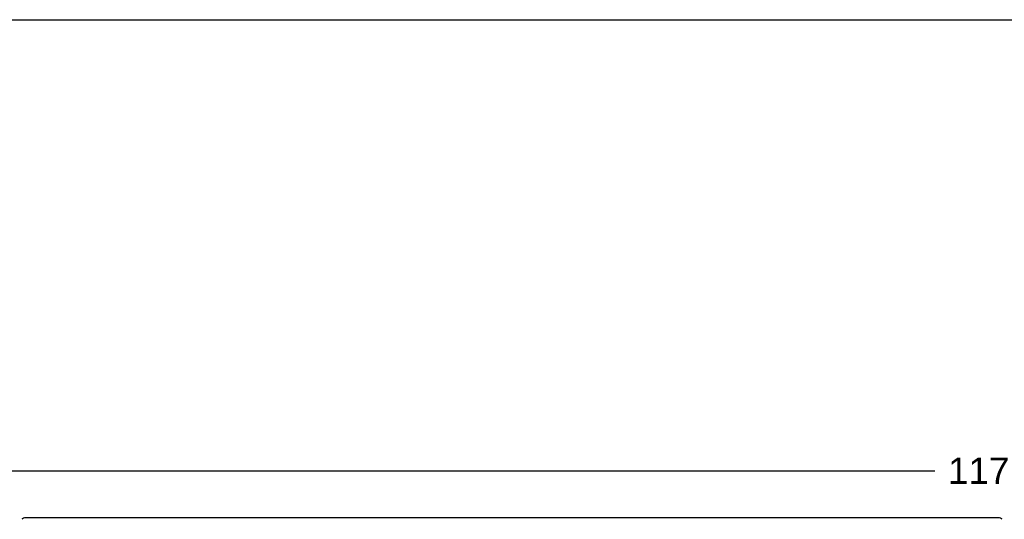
# Model space of a CAD drawing. Header units: inches. Extents: x 0 to 224, y 0 to 145.
# Tile 46 of 62: x 32 to 74, y 124 to 145. Entities that reach past the tile are written whole.
import ezdxf

# ---------------------------------------------------------------- set-up
doc = ezdxf.new("R2010")
doc.units = ezdxf.units.IN
doc.header["$LTSCALE"] = 12.302632
doc.header["$MEASUREMENT"] = 0
doc.layers.get('0').update_dxf_attribs({"linetype": 'CONTINUOUS'})
doc.layers.add('DIMENSIONS', color=7, linetype='CONTINUOUS')
doc.styles.get("Standard").update_dxf_attribs({"font": 'arial.ttf'})
doc.dimstyles.new('DIMSTYLE_1', dxfattribs={"dimtxt": 1.118421, "dimasz": 1.315789, "dimexe": 0.09, "dimexo": 0.07, "dimgap": 0.0425, "dimtad": 0, "dimtih": 1, "dimtoh": 1, "dimzin": 4, "dimdsep": 46, "dimtxsty": 'Standard', "dimblk": '_FILLED', "dimblk1": '_FILLED', "dimblk2": '_FILLED', "dimcen": 0.09, "dimazin": 1, "dimtfac": 1, "dimtdec": 3, "dimtofl": 0, "dimtmove": 0, "dimatfit": 3, "dimldrblk": '_FILLED', "dimfxl": 0, "dimtolj": 1, "dimtzin": 4, "dimarcsym": 0})

# ---------------------------------------------------------------- blocks, each defined once
blk = doc.blocks.new('_FILLED')
at = {"color": 0, "linetype": 'ByBlock'}
blk.add_solid([(0, 0), (-1, 0.2), (-1, -0.2)], dxfattribs=at)
blk = doc.blocks.new('*D1')
at = {"layer": 'DIMENSIONS', "color": 2, "linetype": 'Continuous'}
for p, q in [((15.479, 124.544), (15.479, 126.803)), ((132.979, 124.544), (132.979, 126.803)), ((15.479, 125.619), (71.281, 125.619)), ((132.979, 125.619), (77.177, 125.619))]:
    blk.add_line(p, q, dxfattribs=at)
at = {"layer": 'DIMENSIONS', "color": 2, "linetype": 'Continuous', "xscale": 1.3157894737, "yscale": 1.3157894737, "zscale": 1.3157894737, "rotation": 180}
blk.add_blockref('_FILLED', (15.479, 125.619), dxfattribs=at)
at = {"layer": 'DIMENSIONS', "color": 2, "linetype": 'Continuous', "xscale": 1.3157894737, "yscale": 1.3157894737, "zscale": 1.3157894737}
blk.add_blockref('_FILLED', (132.979, 125.619), dxfattribs=at)
at = {"layer": 'DIMENSIONS', "color": 2, "linetype": 'Continuous', "insert": (74.229, 126.178), "char_height": 1.1184, "width": 4.7772, "attachment_point": 2, "line_spacing_factor": 0.9}
blk.add_mtext('117.50', dxfattribs=at)

msp = doc.modelspace()

# ---------------------------------------------------------------- linework, layer by layer
at = {"color": 7, "linetype": 'Continuous'}
for p, q in [((0, 144.7368), (223.6842, 144.7368)), ((73.9793, 123.6233), (32.7293, 123.6233))]:
    msp.add_line(p, q, dxfattribs=at)
for centre, start, end in [((32.7293, 123.3733), 90, 131.40404), ((73.9793, 123.3733), 48.59596, 90)]:
    msp.add_arc(centre, 0.25, start, end, dxfattribs=at)

# ---------------------------------------------------------------- dimensions: what is measured, and where the dimension line sits
at = {"layer": 'DIMENSIONS', "color": 2, "linetype": 'Continuous'}
dim = msp.add_linear_dim(base=(132.9793, 125.6188), p1=(15.4793, 126.873), p2=(132.9793, 126.873), dimstyle='DIMSTYLE_1', dxfattribs=at)
dim.commit()
dim.dimension.update_dxf_attribs({"geometry": '*D1', "text_midpoint": (74.2759, 125.6126), "dimtype": 160})

doc.saveas('drawing.dxf')
